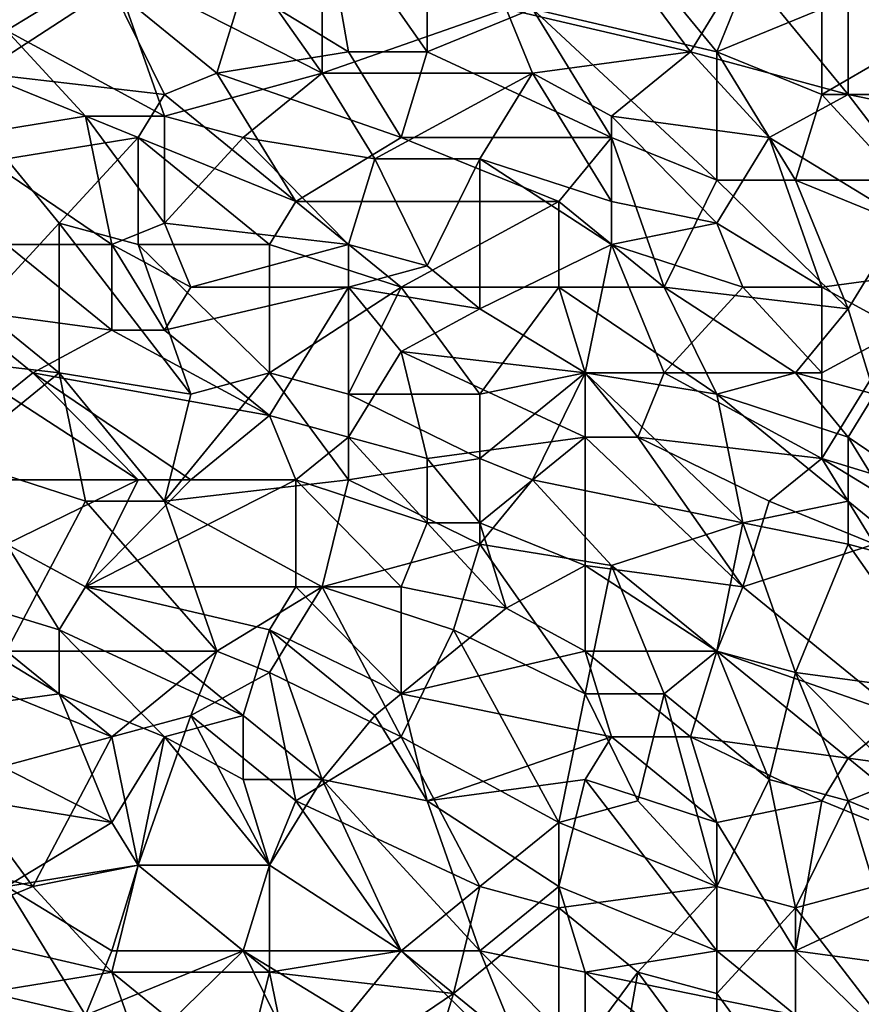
# Model space of a CAD drawing. Extents: x -0.7 to 0.7, y -0.35 to 0.35.
# Tile 128 of 226: x -0.04 to 0.09, y 0.01 to 0.16. Entities that reach past the tile are written whole.
import ezdxf

# ---------------------------------------------------------------- set-up
doc = ezdxf.new("R2010")
doc.units = 0

msp = doc.modelspace()

# ---------------------------------------------------------------- linework, layer by layer
for points in [[(-0.03815, 0.15432, 0.4124), (-0.04579, 0.17607, 0.41242), (-0.02288, 0.16364, 0.41242)], [(-0.00379, 0.16053, 0.43703), (0.01149, 0.15121, 0.43705), (0.00767, 0.17296, 0.43704)], [(0.02294, 0.15121, 0.43704), (0.02294, 0.17296, 0.43702), (0.00767, 0.17296, 0.43704)], [(0.01149, 0.15121, 0.43705), (0.02294, 0.15121, 0.43704), (0.00767, 0.17296, 0.43704)], [(0.02294, 0.15121, 0.43704), (0.03822, 0.15743, 0.43705), (0.02294, 0.17296, 0.43702)], [(-0.04197, 0.1481, 0.43703), (-0.02288, 0.16053, 0.43704), (-0.04197, 0.16985, 0.43702)], [(-0.02288, 0.16364, 0.41242), (-0.00761, 0.16985, 0.41242), (0.00767, 0.1481, 0.41238)], [(0.00767, 0.1481, 0.41238), (-0.00761, 0.16985, 0.41242), (0.00767, 0.16985, 0.41241)], [(0.00767, 0.1481, 0.41238), (0.00767, 0.16985, 0.41241), (0.0344, 0.15743, 0.4124)], [(0.06113, 0.15121, 0.41241), (0.0344, 0.15743, 0.4124), (0.04967, 0.16675, 0.41242)], [(0.06113, 0.15121, 0.41241), (0.04967, 0.16675, 0.41242), (0.06877, 0.16364, 0.41243)], [(-0.03815, 0.15432, 0.4124), (-0.02288, 0.16364, 0.41242), (-0.01524, 0.14189, 0.4124)], [(-0.01524, 0.14189, 0.4124), (-0.02288, 0.16364, 0.41242), (0.00767, 0.1481, 0.41238)], [(0.06113, 0.15121, 0.41241), (0.06877, 0.16364, 0.41243), (0.08404, 0.145, 0.41241)], [(0.08404, 0.145, 0.41241), (0.06877, 0.16364, 0.41243), (0.08404, 0.16364, 0.41246)], [(0.08404, 0.16364, 0.41246), (0.09931, 0.16364, 0.41246), (0.09931, 0.14189, 0.41244)], [(0.09931, 0.14189, 0.41244), (0.08404, 0.145, 0.41241), (0.08404, 0.16364, 0.41246)], [(-0.04197, 0.1481, 0.43703), (-0.01524, 0.145, 0.43703), (-0.02288, 0.16053, 0.43704)], [(-0.00761, 0.1481, 0.43704), (-0.00379, 0.16053, 0.43703), (-0.02288, 0.16053, 0.43704)], [(-0.01524, 0.145, 0.43703), (-0.00761, 0.1481, 0.43704), (-0.02288, 0.16053, 0.43704)], [(-0.00761, 0.1481, 0.43704), (0.01149, 0.15121, 0.43705), (-0.00379, 0.16053, 0.43703)], [(0.03822, 0.15743, 0.43705), (0.06495, 0.15121, 0.43703), (0.05731, 0.16053, 0.43703)], [(0.05731, 0.16053, 0.43703), (0.06495, 0.15121, 0.43703), (0.06877, 0.16053, 0.43703)], [(0.06495, 0.15121, 0.43703), (0.08022, 0.15743, 0.43703), (0.06877, 0.16053, 0.43703)], [(0.08022, 0.145, 0.43705), (0.10313, 0.145, 0.43702), (0.10695, 0.16053, 0.43702)], [(0.08022, 0.145, 0.43705), (0.10695, 0.16053, 0.43702), (0.08022, 0.15743, 0.43703)], [(0.03822, 0.1481, 0.41242), (0.00767, 0.1481, 0.41238), (0.0344, 0.15743, 0.4124)], [(0.04967, 0.13878, 0.43704), (0.03822, 0.15743, 0.43705), (0.02294, 0.15121, 0.43704)], [(0.03822, 0.1481, 0.41242), (0.0344, 0.15743, 0.4124), (0.06113, 0.15121, 0.41241)], [(0.03822, 0.15743, 0.43705), (0.06495, 0.13257, 0.43703), (0.06495, 0.15121, 0.43703)], [(0.04967, 0.13878, 0.43704), (0.06495, 0.13257, 0.43703), (0.03822, 0.15743, 0.43705)], [(0.08022, 0.145, 0.43705), (0.08022, 0.15743, 0.43703), (0.06495, 0.15121, 0.43703)], [(-0.04579, 0.13878, 0.41239), (-0.03815, 0.15432, 0.4124), (-0.0267, 0.14189, 0.41239)], [(-0.0267, 0.14189, 0.41239), (-0.03815, 0.15432, 0.4124), (-0.01524, 0.14189, 0.4124)], [(-0.00761, 0.1481, 0.43704), (0.01912, 0.13878, 0.43705), (0.01149, 0.15121, 0.43705)], [(0.01912, 0.13878, 0.43705), (0.02294, 0.15121, 0.43704), (0.01149, 0.15121, 0.43705)], [(0.01912, 0.13878, 0.43705), (0.04967, 0.13878, 0.43704), (0.02294, 0.15121, 0.43704)], [(0.04967, 0.14189, 0.41241), (0.03822, 0.1481, 0.41242), (0.06113, 0.15121, 0.41241)], [(0.04967, 0.14189, 0.41241), (0.06113, 0.15121, 0.41241), (0.07258, 0.13878, 0.41242)], [(0.07258, 0.13878, 0.41242), (0.06113, 0.15121, 0.41241), (0.08404, 0.145, 0.41241)], [(0.0764, 0.13257, 0.43706), (0.08022, 0.145, 0.43705), (0.06495, 0.15121, 0.43703)], [(0.06495, 0.13257, 0.43703), (0.0764, 0.13257, 0.43706), (0.06495, 0.15121, 0.43703)], [(-0.01906, 0.13878, 0.43703), (-0.01524, 0.145, 0.43703), (-0.04197, 0.1481, 0.43703)], [(-0.03815, 0.13567, 0.43704), (-0.01906, 0.13878, 0.43703), (-0.04197, 0.1481, 0.43703)], [(-0.00379, 0.13878, 0.4124), (-0.01524, 0.14189, 0.4124), (0.00767, 0.1481, 0.41238)], [(0.00385, 0.12946, 0.43706), (-0.00761, 0.1481, 0.43704), (-0.01524, 0.145, 0.43703)], [(0.00385, 0.12946, 0.43706), (0.01912, 0.13878, 0.43705), (-0.00761, 0.1481, 0.43704)], [(0.01531, 0.13567, 0.41241), (-0.00379, 0.13878, 0.4124), (0.00767, 0.1481, 0.41238)], [(0.01531, 0.13567, 0.41241), (0.00767, 0.1481, 0.41238), (0.03822, 0.1481, 0.41242)], [(0.03058, 0.13567, 0.41241), (0.01531, 0.13567, 0.41241), (0.03822, 0.1481, 0.41242)], [(0.04967, 0.12946, 0.41241), (0.03058, 0.13567, 0.41241), (0.03822, 0.1481, 0.41242)], [(0.04967, 0.12946, 0.41241), (0.03822, 0.1481, 0.41242), (0.04967, 0.14189, 0.41241)], [(-0.01906, 0.13878, 0.43703), (0.00385, 0.12946, 0.43706), (-0.01524, 0.145, 0.43703)], [(0.10313, 0.12014, 0.41246), (0.07258, 0.13878, 0.41242), (0.08404, 0.145, 0.41241)], [(0.09168, 0.13257, 0.43703), (0.08022, 0.145, 0.43705), (0.0764, 0.13257, 0.43706)], [(0.09168, 0.13257, 0.43703), (0.10313, 0.145, 0.43702), (0.08022, 0.145, 0.43705)], [(0.10313, 0.12014, 0.41246), (0.08404, 0.145, 0.41241), (0.09931, 0.14189, 0.41244)], [(-0.02288, 0.12325, 0.41238), (-0.04579, 0.13878, 0.41239), (-0.0267, 0.14189, 0.41239)], [(-0.01524, 0.12635, 0.41239), (-0.0267, 0.14189, 0.41239), (-0.01524, 0.14189, 0.4124)], [(-0.02288, 0.12325, 0.41238), (-0.0267, 0.14189, 0.41239), (-0.01524, 0.12635, 0.41239)], [(-0.00379, 0.13878, 0.4124), (-0.01524, 0.12635, 0.41239), (-0.01524, 0.14189, 0.4124)], [(0.06495, 0.12635, 0.41242), (0.04967, 0.14189, 0.41241), (0.07258, 0.13878, 0.41242)], [(0.06495, 0.12635, 0.41242), (0.04967, 0.12946, 0.41241), (0.04967, 0.14189, 0.41241)], [(-0.03815, 0.12325, 0.41239), (-0.04579, 0.13878, 0.41239), (-0.02288, 0.12325, 0.41238)], [(-0.03052, 0.12635, 0.43704), (-0.01906, 0.13878, 0.43703), (-0.03815, 0.13567, 0.43704)], [(-0.01906, 0.12325, 0.43705), (-0.01906, 0.13878, 0.43703), (-0.03052, 0.12635, 0.43704)], [(0.00003, 0.12325, 0.43705), (0.00385, 0.12946, 0.43706), (-0.01906, 0.13878, 0.43703)], [(-0.01906, 0.12325, 0.43705), (0.00003, 0.12325, 0.43705), (-0.01906, 0.13878, 0.43703)], [(0.01149, 0.12325, 0.4124), (-0.01524, 0.12635, 0.41239), (-0.00379, 0.13878, 0.4124)], [(0.01149, 0.12325, 0.4124), (-0.00379, 0.13878, 0.4124), (0.01531, 0.13567, 0.41241)], [(0.00385, 0.12946, 0.43706), (0.04204, 0.12946, 0.43706), (0.01912, 0.13878, 0.43705)], [(0.04204, 0.12946, 0.43706), (0.04967, 0.13878, 0.43704), (0.01912, 0.13878, 0.43705)], [(0.05731, 0.11703, 0.43704), (0.04967, 0.13878, 0.43704), (0.04204, 0.12946, 0.43706)], [(0.05731, 0.11703, 0.43704), (0.06495, 0.13257, 0.43703), (0.04967, 0.13878, 0.43704)], [(0.06495, 0.12635, 0.41242), (0.07258, 0.13878, 0.41242), (0.08022, 0.11703, 0.41243)], [(0.08022, 0.11703, 0.41243), (0.07258, 0.13878, 0.41242), (0.10313, 0.12014, 0.41246)], [(-0.04197, 0.11392, 0.43704), (-0.03052, 0.12635, 0.43704), (-0.03815, 0.13567, 0.43704)], [(0.02294, 0.12014, 0.41239), (0.01149, 0.12325, 0.4124), (0.01531, 0.13567, 0.41241)], [(0.02294, 0.12014, 0.41239), (0.01531, 0.13567, 0.41241), (0.03058, 0.13567, 0.41241)], [(0.03058, 0.11392, 0.41241), (0.02294, 0.12014, 0.41239), (0.03058, 0.13567, 0.41241)], [(0.03058, 0.13567, 0.41241), (0.04967, 0.12946, 0.41241), (0.04967, 0.12325, 0.41241)], [(0.03058, 0.11392, 0.41241), (0.03058, 0.13567, 0.41241), (0.04967, 0.12325, 0.41241)], [(0.05731, 0.11703, 0.43704), (0.08404, 0.11392, 0.43706), (0.06495, 0.13257, 0.43703)], [(0.06495, 0.13257, 0.43703), (0.08404, 0.11392, 0.43706), (0.0764, 0.13257, 0.43706)], [(0.0764, 0.13257, 0.43706), (0.09168, 0.12635, 0.43704), (0.09168, 0.13257, 0.43703)], [(0.08404, 0.11392, 0.43706), (0.09168, 0.12635, 0.43704), (0.0764, 0.13257, 0.43706)], [(0.00003, 0.12325, 0.43705), (0.01912, 0.11703, 0.43706), (0.00385, 0.12946, 0.43706)], [(0.01912, 0.11703, 0.43706), (0.04204, 0.12946, 0.43706), (0.00385, 0.12946, 0.43706)], [(0.01912, 0.11703, 0.43706), (0.04204, 0.11703, 0.43705), (0.04204, 0.12946, 0.43706)], [(0.04204, 0.11703, 0.43705), (0.05731, 0.11703, 0.43704), (0.04204, 0.12946, 0.43706)], [(0.04967, 0.12325, 0.41241), (0.04967, 0.12946, 0.41241), (0.06495, 0.12635, 0.41242)], [(-0.03052, 0.1046, 0.43708), (-0.03052, 0.12635, 0.43704), (-0.04197, 0.11392, 0.43704)], [(-0.01142, 0.10149, 0.43708), (-0.01906, 0.12325, 0.43705), (-0.03052, 0.12635, 0.43704)], [(-0.03052, 0.1046, 0.43708), (-0.01142, 0.10149, 0.43708), (-0.03052, 0.12635, 0.43704)], [(-0.01142, 0.11703, 0.41239), (-0.02288, 0.12325, 0.41238), (-0.01524, 0.12635, 0.41239)], [(-0.01142, 0.11703, 0.41239), (-0.01524, 0.12635, 0.41239), (0.01149, 0.12325, 0.4124)], [(0.06877, 0.11703, 0.41243), (0.04967, 0.12325, 0.41241), (0.06495, 0.12635, 0.41242)], [(0.06877, 0.11703, 0.41243), (0.06495, 0.12635, 0.41242), (0.08022, 0.11703, 0.41243)], [(0.08786, 0.10149, 0.43707), (0.09168, 0.12635, 0.43704), (0.08404, 0.11392, 0.43706)], [(-0.04579, 0.11392, 0.41239), (-0.03815, 0.12325, 0.41239), (-0.02288, 0.11082, 0.41238)], [(-0.02288, 0.11082, 0.41238), (-0.03815, 0.12325, 0.41239), (-0.02288, 0.12325, 0.41238)], [(-0.01524, 0.11082, 0.4124), (-0.02288, 0.12325, 0.41238), (-0.01142, 0.11703, 0.41239)], [(-0.02288, 0.11082, 0.41238), (-0.02288, 0.12325, 0.41238), (-0.01524, 0.11082, 0.4124)], [(0.00003, 0.1046, 0.43707), (0.00003, 0.12325, 0.43705), (-0.01906, 0.12325, 0.43705)], [(-0.01142, 0.10149, 0.43708), (0.00003, 0.1046, 0.43707), (-0.01906, 0.12325, 0.43705)], [(-0.01142, 0.11703, 0.41239), (0.01149, 0.12325, 0.4124), (0.01149, 0.11703, 0.4124)], [(0.00003, 0.1046, 0.43707), (0.01912, 0.11703, 0.43706), (0.00003, 0.12325, 0.43705)], [(0.01149, 0.11703, 0.4124), (0.01149, 0.12325, 0.4124), (0.02294, 0.12014, 0.41239)], [(0.04585, 0.1046, 0.4124), (0.03058, 0.11392, 0.41241), (0.04967, 0.12325, 0.41241)], [(0.05731, 0.1046, 0.41241), (0.04585, 0.1046, 0.4124), (0.04967, 0.12325, 0.41241)], [(0.05731, 0.1046, 0.41241), (0.04967, 0.12325, 0.41241), (0.06877, 0.11703, 0.41243)], [(0.03058, 0.11392, 0.41241), (0.01149, 0.11703, 0.4124), (0.02294, 0.12014, 0.41239)], [(0.09168, 0.11082, 0.41244), (0.08022, 0.11703, 0.41243), (0.10313, 0.12014, 0.41246)], [(-0.01524, 0.11082, 0.4124), (-0.01142, 0.11703, 0.41239), (0.01149, 0.11703, 0.4124)], [(0.00003, 0.09839, 0.41238), (-0.01524, 0.11082, 0.4124), (0.01149, 0.11703, 0.4124)], [(0.00003, 0.1046, 0.43707), (0.01149, 0.10149, 0.43707), (0.01912, 0.11703, 0.43706)], [(0.00003, 0.09839, 0.41238), (0.01149, 0.11703, 0.4124), (0.01149, 0.09528, 0.41239)], [(0.01912, 0.10771, 0.41239), (0.01149, 0.11703, 0.4124), (0.03058, 0.11392, 0.41241)], [(0.01149, 0.10149, 0.43707), (0.03058, 0.10149, 0.43706), (0.01912, 0.11703, 0.43706)], [(0.01149, 0.09528, 0.41239), (0.01149, 0.11703, 0.4124), (0.01912, 0.10771, 0.41239)], [(0.03058, 0.10149, 0.43706), (0.04204, 0.11703, 0.43705), (0.01912, 0.11703, 0.43706)], [(0.03058, 0.10149, 0.43706), (0.04585, 0.1046, 0.43707), (0.04204, 0.11703, 0.43705)], [(0.06495, 0.10149, 0.43708), (0.05731, 0.11703, 0.43704), (0.04204, 0.11703, 0.43705)], [(0.04585, 0.1046, 0.43707), (0.06495, 0.10149, 0.43708), (0.04204, 0.11703, 0.43705)], [(0.08404, 0.11392, 0.43706), (0.05731, 0.11703, 0.43704), (0.0764, 0.1046, 0.43708)], [(0.06495, 0.10149, 0.43708), (0.0764, 0.1046, 0.43708), (0.05731, 0.11703, 0.43704)], [(0.05731, 0.1046, 0.41241), (0.06877, 0.11703, 0.41243), (0.08022, 0.1046, 0.41242)], [(0.08022, 0.1046, 0.41242), (0.06877, 0.11703, 0.41243), (0.08022, 0.11703, 0.41243)], [(0.08022, 0.1046, 0.41242), (0.08022, 0.11703, 0.41243), (0.09168, 0.11082, 0.41244)], [(-0.05725, 0.10771, 0.43707), (-0.03052, 0.1046, 0.43708), (-0.04197, 0.11392, 0.43704)], [(-0.03434, 0.1046, 0.41237), (-0.04579, 0.11392, 0.41239), (-0.02288, 0.11082, 0.41238)], [(-0.03815, 0.10149, 0.41238), (-0.04579, 0.11392, 0.41239), (-0.03434, 0.1046, 0.41237)], [(0.01912, 0.10771, 0.41239), (0.03058, 0.11392, 0.41241), (0.04585, 0.1046, 0.4124)], [(0.0764, 0.1046, 0.43708), (0.08786, 0.10149, 0.43707), (0.08404, 0.11392, 0.43706)], [(-0.03434, 0.1046, 0.41237), (-0.02288, 0.11082, 0.41238), (0.00003, 0.09839, 0.41238)], [(-0.02288, 0.11082, 0.41238), (-0.01524, 0.11082, 0.4124), (0.00003, 0.09839, 0.41238)], [(0.08022, 0.1046, 0.41242), (0.09168, 0.11082, 0.41244), (0.08022, 0.09217, 0.41241)], [(0.08022, 0.09217, 0.41241), (0.09168, 0.11082, 0.41244), (0.11077, 0.08285, 0.41244)], [(-0.04579, 0.09217, 0.43706), (-0.03052, 0.1046, 0.43708), (-0.05725, 0.10771, 0.43707)], [(0.02294, 0.09217, 0.4124), (0.01149, 0.09528, 0.41239), (0.01912, 0.10771, 0.41239)], [(0.04585, 0.09528, 0.41241), (0.01912, 0.10771, 0.41239), (0.04585, 0.1046, 0.4124)], [(0.02294, 0.09217, 0.4124), (0.01912, 0.10771, 0.41239), (0.04585, 0.09528, 0.41241)], [(-0.0267, 0.08596, 0.43707), (-0.03052, 0.1046, 0.43708), (-0.04579, 0.09217, 0.43706)], [(-0.03815, 0.10149, 0.41238), (-0.03434, 0.1046, 0.41237), (-0.01906, 0.08906, 0.41239)], [(-0.01142, 0.08906, 0.41238), (-0.03434, 0.1046, 0.41237), (0.00003, 0.09839, 0.41238)], [(-0.01906, 0.08906, 0.41239), (-0.03434, 0.1046, 0.41237), (-0.01142, 0.08906, 0.41238)], [(-0.03052, 0.1046, 0.43708), (-0.01524, 0.08596, 0.43708), (-0.01142, 0.10149, 0.43708)], [(-0.01524, 0.08596, 0.43708), (-0.03052, 0.1046, 0.43708), (-0.0267, 0.08596, 0.43707)], [(-0.01524, 0.08596, 0.43708), (0.00003, 0.1046, 0.43707), (-0.01142, 0.10149, 0.43708)], [(0.01149, 0.08906, 0.43709), (0.00003, 0.1046, 0.43707), (-0.01524, 0.08596, 0.43708)], [(0.01149, 0.08906, 0.43709), (0.01149, 0.10149, 0.43707), (0.00003, 0.1046, 0.43707)], [(0.03058, 0.09217, 0.43706), (0.04585, 0.1046, 0.43707), (0.03058, 0.10149, 0.43706)], [(0.03822, 0.08906, 0.43709), (0.04585, 0.1046, 0.43707), (0.03058, 0.09217, 0.43706)], [(0.03822, 0.08906, 0.43709), (0.06877, 0.08285, 0.43707), (0.04585, 0.1046, 0.43707)], [(0.05349, 0.09528, 0.41241), (0.04585, 0.1046, 0.4124), (0.05731, 0.1046, 0.41241)], [(0.04585, 0.09528, 0.41241), (0.04585, 0.1046, 0.4124), (0.05349, 0.09528, 0.41241)], [(0.06877, 0.08285, 0.43707), (0.06495, 0.10149, 0.43708), (0.04585, 0.1046, 0.43707)], [(0.05349, 0.09528, 0.41241), (0.05731, 0.1046, 0.41241), (0.08022, 0.09217, 0.41241)], [(0.08022, 0.09217, 0.41241), (0.05731, 0.1046, 0.41241), (0.08022, 0.1046, 0.41242)], [(0.08404, 0.09528, 0.43708), (0.0764, 0.1046, 0.43708), (0.06495, 0.10149, 0.43708)], [(0.08404, 0.09528, 0.43708), (0.08786, 0.10149, 0.43707), (0.0764, 0.1046, 0.43708)], [(-0.04579, 0.08906, 0.41238), (-0.03815, 0.10149, 0.41238), (-0.01906, 0.08906, 0.41239)], [(0.01149, 0.10149, 0.43707), (0.03058, 0.09217, 0.43706), (0.03058, 0.10149, 0.43706)], [(0.01149, 0.08906, 0.43709), (0.03058, 0.09217, 0.43706), (0.01149, 0.10149, 0.43707)], [(0.08404, 0.08596, 0.43707), (0.08404, 0.09528, 0.43708), (0.06495, 0.10149, 0.43708)], [(0.06877, 0.08285, 0.43707), (0.08404, 0.08596, 0.43707), (0.06495, 0.10149, 0.43708)], [(0.08404, 0.09528, 0.43708), (0.10695, 0.07974, 0.43706), (0.08786, 0.10149, 0.43707)], [(-0.01142, 0.08906, 0.41238), (0.00003, 0.09839, 0.41238), (0.00385, 0.08906, 0.41238)], [(0.00385, 0.08906, 0.41238), (0.00003, 0.09839, 0.41238), (0.01149, 0.09528, 0.41239)], [(0.00385, 0.08906, 0.41238), (0.01149, 0.09528, 0.41239), (0.02294, 0.08285, 0.4124)], [(0.02294, 0.08285, 0.4124), (0.01149, 0.09528, 0.41239), (0.02294, 0.09217, 0.4124)], [(0.03058, 0.08285, 0.4124), (0.02294, 0.09217, 0.4124), (0.04585, 0.09528, 0.41241)], [(0.04585, 0.07664, 0.41239), (0.03058, 0.08285, 0.4124), (0.04585, 0.09528, 0.41241)], [(0.06877, 0.07353, 0.4124), (0.04585, 0.09528, 0.41241), (0.05349, 0.09528, 0.41241)], [(0.04585, 0.07664, 0.41239), (0.04585, 0.09528, 0.41241), (0.06877, 0.07353, 0.4124)], [(0.07258, 0.08596, 0.41242), (0.05349, 0.09528, 0.41241), (0.08022, 0.09217, 0.41241)], [(0.06877, 0.07353, 0.4124), (0.05349, 0.09528, 0.41241), (0.07258, 0.08596, 0.41242)], [(0.0955, 0.07664, 0.43706), (0.08404, 0.09528, 0.43708), (0.08404, 0.08596, 0.43707)], [(0.10695, 0.07974, 0.43706), (0.08404, 0.09528, 0.43708), (0.0955, 0.07664, 0.43706)], [(-0.03815, 0.06421, 0.43707), (-0.0267, 0.08596, 0.43707), (-0.04579, 0.09217, 0.43706)], [(0.01149, 0.08906, 0.43709), (0.03058, 0.07974, 0.43706), (0.03058, 0.09217, 0.43706)], [(0.03058, 0.08285, 0.4124), (0.02294, 0.08285, 0.4124), (0.02294, 0.09217, 0.4124)], [(0.03058, 0.07974, 0.43706), (0.03822, 0.08906, 0.43709), (0.03058, 0.09217, 0.43706)], [(0.07258, 0.08596, 0.41242), (0.08022, 0.09217, 0.41241), (0.08786, 0.07974, 0.41242)], [(0.0955, 0.08285, 0.41242), (0.08022, 0.09217, 0.41241), (0.11077, 0.08285, 0.41244)], [(0.08786, 0.07974, 0.41242), (0.08022, 0.09217, 0.41241), (0.0955, 0.08285, 0.41242)], [(-0.03815, 0.07974, 0.41236), (-0.04579, 0.08906, 0.41238), (-0.01906, 0.08906, 0.41239)], [(-0.03815, 0.07974, 0.41236), (-0.01906, 0.08906, 0.41239), (-0.0267, 0.07353, 0.41238)], [(-0.0267, 0.07353, 0.41238), (-0.01906, 0.08906, 0.41239), (-0.01142, 0.08906, 0.41238)], [(-0.0267, 0.07353, 0.41238), (0.00385, 0.08906, 0.41238), (0.00385, 0.07353, 0.41238)], [(-0.0267, 0.07353, 0.41238), (-0.01142, 0.08906, 0.41238), (0.00385, 0.08906, 0.41238)], [(-0.01524, 0.08596, 0.43708), (0.00767, 0.07353, 0.43708), (0.01149, 0.08906, 0.43709)], [(0.01912, 0.07353, 0.41239), (0.00385, 0.08906, 0.41238), (0.02294, 0.08285, 0.4124)], [(0.00385, 0.07353, 0.41238), (0.00385, 0.08906, 0.41238), (0.01912, 0.07353, 0.41239)], [(0.00767, 0.07353, 0.43708), (0.03058, 0.07974, 0.43706), (0.01149, 0.08906, 0.43709)], [(0.03058, 0.07974, 0.43706), (0.04967, 0.07664, 0.43708), (0.03822, 0.08906, 0.43709)], [(0.04967, 0.07664, 0.43708), (0.06877, 0.08285, 0.43707), (0.03822, 0.08906, 0.43709)], [(-0.03815, 0.06421, 0.43707), (-0.00761, 0.06421, 0.43707), (-0.0267, 0.08596, 0.43707)], [(-0.00761, 0.06421, 0.43707), (-0.01524, 0.08596, 0.43708), (-0.0267, 0.08596, 0.43707)], [(-0.00761, 0.06421, 0.43707), (0.00767, 0.07353, 0.43708), (-0.01524, 0.08596, 0.43708)], [(0.08404, 0.07974, 0.43708), (0.08404, 0.08596, 0.43707), (0.06877, 0.08285, 0.43707)], [(0.06877, 0.07353, 0.4124), (0.07258, 0.08596, 0.41242), (0.08786, 0.07974, 0.41242)], [(0.08404, 0.07974, 0.43708), (0.0955, 0.07664, 0.43706), (0.08404, 0.08596, 0.43707)], [(0.01912, 0.07353, 0.41239), (0.02294, 0.08285, 0.4124), (0.0344, 0.07042, 0.4124)], [(0.02294, 0.08285, 0.4124), (0.03058, 0.08285, 0.4124), (0.0344, 0.07042, 0.4124)], [(0.0344, 0.07042, 0.4124), (0.03058, 0.08285, 0.4124), (0.04585, 0.07664, 0.41239)], [(0.04967, 0.07664, 0.43708), (0.06495, 0.06421, 0.43707), (0.06877, 0.08285, 0.43707)], [(0.06495, 0.06421, 0.43707), (0.0764, 0.0611, 0.43707), (0.06877, 0.08285, 0.43707)], [(0.0764, 0.0611, 0.43707), (0.08404, 0.07974, 0.43708), (0.06877, 0.08285, 0.43707)], [(-0.06107, 0.07664, 0.41237), (-0.03815, 0.07974, 0.41236), (-0.03052, 0.06731, 0.41238)], [(-0.03052, 0.06731, 0.41238), (-0.03815, 0.07974, 0.41236), (-0.0267, 0.07353, 0.41238)], [(0.02676, 0.06731, 0.43706), (0.03058, 0.07974, 0.43706), (0.00767, 0.07353, 0.43708)], [(0.02676, 0.06731, 0.43706), (0.04585, 0.05799, 0.43706), (0.03058, 0.07974, 0.43706)], [(0.03058, 0.07974, 0.43706), (0.04585, 0.05799, 0.43706), (0.04967, 0.07664, 0.43708)], [(0.09168, 0.05488, 0.41242), (0.06877, 0.07353, 0.4124), (0.08786, 0.07974, 0.41242)], [(0.0764, 0.0611, 0.43707), (0.09931, 0.05799, 0.43708), (0.08404, 0.07974, 0.43708)], [(0.08404, 0.07974, 0.43708), (0.09931, 0.05799, 0.43708), (0.0955, 0.07664, 0.43706)], [(-0.03052, 0.05799, 0.41238), (-0.06107, 0.07664, 0.41237), (-0.03052, 0.06731, 0.41238)], [(-0.05343, 0.05488, 0.41237), (-0.06107, 0.07664, 0.41237), (-0.03052, 0.05799, 0.41238)], [(0.04585, 0.06421, 0.41242), (0.0344, 0.07042, 0.4124), (0.04585, 0.07664, 0.41239)], [(0.06495, 0.06421, 0.41243), (0.04585, 0.07664, 0.41239), (0.06877, 0.07353, 0.4124)], [(0.04585, 0.06421, 0.41242), (0.04585, 0.07664, 0.41239), (0.06495, 0.06421, 0.41243)], [(0.05731, 0.05799, 0.43708), (0.04967, 0.07664, 0.43708), (0.04585, 0.05799, 0.43706)], [(0.05731, 0.05799, 0.43708), (0.06495, 0.06421, 0.43707), (0.04967, 0.07664, 0.43708)], [(-0.03052, 0.06731, 0.41238), (-0.0267, 0.07353, 0.41238), (-0.00379, 0.05488, 0.41239)], [(0.00003, 0.06731, 0.41238), (-0.0267, 0.07353, 0.41238), (0.00385, 0.07353, 0.41238)], [(0.00003, 0.06731, 0.41238), (-0.00379, 0.05488, 0.41239), (-0.0267, 0.07353, 0.41238)], [(0.00003, 0.0611, 0.43707), (0.00767, 0.07353, 0.43708), (-0.00761, 0.06421, 0.43707)], [(0.01912, 0.05799, 0.4124), (0.00003, 0.06731, 0.41238), (0.00385, 0.07353, 0.41238)], [(0.01912, 0.05178, 0.43707), (0.00767, 0.07353, 0.43708), (0.00003, 0.0611, 0.43707)], [(0.01912, 0.05799, 0.4124), (0.00385, 0.07353, 0.41238), (0.01912, 0.07353, 0.41239)], [(0.01912, 0.05178, 0.43707), (0.02676, 0.06731, 0.43706), (0.00767, 0.07353, 0.43708)], [(0.01912, 0.05799, 0.4124), (0.01912, 0.07353, 0.41239), (0.0344, 0.07042, 0.4124)], [(0.06495, 0.06421, 0.41243), (0.06877, 0.07353, 0.4124), (0.09168, 0.05488, 0.41242)], [(0.01912, 0.05799, 0.4124), (0.0344, 0.07042, 0.4124), (0.04585, 0.06421, 0.41242)], [(-0.01524, 0.05178, 0.41237), (-0.03052, 0.06731, 0.41238), (-0.00379, 0.05488, 0.41239)], [(-0.01524, 0.05178, 0.41237), (-0.03052, 0.05799, 0.41238), (-0.03052, 0.06731, 0.41238)], [(-0.00379, 0.05488, 0.41239), (0.00003, 0.06731, 0.41238), (0.00767, 0.04556, 0.41238)], [(0.01531, 0.05488, 0.41239), (0.00003, 0.06731, 0.41238), (0.01912, 0.05799, 0.4124)], [(0.00767, 0.04556, 0.41238), (0.00003, 0.06731, 0.41238), (0.01531, 0.05488, 0.41239)], [(0.04204, 0.03935, 0.43707), (0.02676, 0.06731, 0.43706), (0.01912, 0.05178, 0.43707)], [(0.04204, 0.03935, 0.43707), (0.04585, 0.05799, 0.43706), (0.02676, 0.06731, 0.43706)], [(-0.02288, 0.05178, 0.43708), (-0.03815, 0.06421, 0.43707), (-0.04579, 0.0611, 0.43707)], [(-0.02288, 0.05178, 0.43708), (-0.00761, 0.06421, 0.43707), (-0.03815, 0.06421, 0.43707)], [(-0.02288, 0.05178, 0.43708), (-0.01142, 0.05488, 0.43707), (-0.00761, 0.06421, 0.43707)], [(-0.01142, 0.05488, 0.43707), (0.00003, 0.0611, 0.43707), (-0.00761, 0.06421, 0.43707)], [(0.04967, 0.05178, 0.41239), (0.01912, 0.05799, 0.4124), (0.04585, 0.06421, 0.41242)], [(0.06113, 0.05178, 0.41239), (0.04585, 0.06421, 0.41242), (0.06495, 0.06421, 0.41243)], [(0.04967, 0.05178, 0.41239), (0.04585, 0.06421, 0.41242), (0.06113, 0.05178, 0.41239)], [(0.05731, 0.05799, 0.43708), (0.07258, 0.04556, 0.43708), (0.06495, 0.06421, 0.43707)], [(0.06113, 0.05178, 0.41239), (0.06495, 0.06421, 0.41243), (0.08404, 0.04867, 0.4124)], [(0.08404, 0.04867, 0.4124), (0.06495, 0.06421, 0.41243), (0.09168, 0.05488, 0.41242)], [(0.07258, 0.04556, 0.43708), (0.0764, 0.0611, 0.43707), (0.06495, 0.06421, 0.43707)], [(-0.04579, 0.04556, 0.43706), (-0.02288, 0.05178, 0.43708), (-0.04579, 0.0611, 0.43707)], [(-0.01142, 0.05488, 0.43707), (0.00385, 0.04246, 0.43709), (0.00003, 0.0611, 0.43707)], [(0.00385, 0.04246, 0.43709), (0.01912, 0.05178, 0.43707), (0.00003, 0.0611, 0.43707)], [(0.07258, 0.04556, 0.43708), (0.08404, 0.04246, 0.4371), (0.0764, 0.0611, 0.43707)], [(0.09168, 0.04556, 0.43707), (0.09931, 0.05799, 0.43708), (0.0764, 0.0611, 0.43707)], [(0.08404, 0.04246, 0.4371), (0.09168, 0.04556, 0.43707), (0.0764, 0.0611, 0.43707)], [(-0.05343, 0.05488, 0.41237), (-0.03052, 0.05799, 0.41238), (-0.02288, 0.03935, 0.41236)], [(-0.02288, 0.03935, 0.41236), (-0.03052, 0.05799, 0.41238), (-0.01524, 0.05178, 0.41237)], [(0.02294, 0.04246, 0.41238), (0.01531, 0.05488, 0.41239), (0.01912, 0.05799, 0.4124)], [(0.02294, 0.04246, 0.41238), (0.01912, 0.05799, 0.4124), (0.04967, 0.05178, 0.41239)], [(0.04204, 0.03935, 0.43707), (0.05349, 0.04246, 0.43706), (0.04585, 0.05799, 0.43706)], [(0.05349, 0.04246, 0.43706), (0.05731, 0.05799, 0.43708), (0.04585, 0.05799, 0.43706)], [(0.06495, 0.03003, 0.43706), (0.05731, 0.05799, 0.43708), (0.05349, 0.04246, 0.43706)], [(0.06495, 0.03003, 0.43706), (0.07258, 0.04556, 0.43708), (0.05731, 0.05799, 0.43708)], [(-0.04197, 0.04246, 0.41235), (-0.05343, 0.05488, 0.41237), (-0.02288, 0.03935, 0.41236)], [(-0.01906, 0.03313, 0.43707), (-0.01142, 0.05488, 0.43707), (-0.02288, 0.05178, 0.43708)], [(-0.01906, 0.03313, 0.43707), (0.00003, 0.03313, 0.43708), (-0.01142, 0.05488, 0.43707)], [(-0.01524, 0.05178, 0.41237), (-0.00379, 0.05488, 0.41239), (-0.00379, 0.04556, 0.41235)], [(0.00003, 0.03313, 0.43708), (0.00385, 0.04246, 0.43709), (-0.01142, 0.05488, 0.43707)], [(-0.00379, 0.04556, 0.41235), (-0.00379, 0.05488, 0.41239), (0.00767, 0.04556, 0.41238)], [(0.02294, 0.04246, 0.41238), (0.00767, 0.04556, 0.41238), (0.01531, 0.05488, 0.41239)], [(0.08404, 0.04867, 0.4124), (0.09168, 0.05488, 0.41242), (0.10695, 0.04556, 0.41241)], [(-0.03434, 0.03003, 0.43707), (-0.02288, 0.05178, 0.43708), (-0.04579, 0.04556, 0.43706)], [(-0.01906, 0.03313, 0.43707), (-0.02288, 0.05178, 0.43708), (-0.03434, 0.03003, 0.43707)], [(-0.01906, 0.03313, 0.41236), (-0.02288, 0.03935, 0.41236), (-0.01524, 0.05178, 0.41237)], [(-0.01906, 0.03313, 0.41236), (-0.01524, 0.05178, 0.41237), (0.00003, 0.03313, 0.41236)], [(0.00003, 0.03313, 0.41236), (-0.01524, 0.05178, 0.41237), (-0.00379, 0.04556, 0.41235)], [(0.00385, 0.04246, 0.43709), (0.03058, 0.03003, 0.43708), (0.01912, 0.05178, 0.43707)], [(0.03058, 0.03003, 0.43708), (0.04204, 0.03935, 0.43707), (0.01912, 0.05178, 0.43707)], [(0.02294, 0.04246, 0.41238), (0.04967, 0.05178, 0.41239), (0.04585, 0.04556, 0.4124)], [(0.04585, 0.04556, 0.4124), (0.04967, 0.05178, 0.41239), (0.06495, 0.03935, 0.41241)], [(0.06495, 0.03935, 0.41241), (0.04967, 0.05178, 0.41239), (0.06113, 0.05178, 0.41239)], [(0.08022, 0.04246, 0.41239), (0.06113, 0.05178, 0.41239), (0.08404, 0.04867, 0.4124)], [(0.06495, 0.03935, 0.41241), (0.06113, 0.05178, 0.41239), (0.08022, 0.04246, 0.41239)], [(0.08022, 0.04246, 0.41239), (0.08404, 0.04867, 0.4124), (0.10313, 0.03313, 0.41241)], [(0.10313, 0.03313, 0.41241), (0.08404, 0.04867, 0.4124), (0.10695, 0.04556, 0.41241)], [(-0.04579, 0.03313, 0.43708), (-0.03434, 0.03003, 0.43707), (-0.04579, 0.04556, 0.43706)], [(0.00003, 0.03313, 0.41236), (-0.00379, 0.04556, 0.41235), (0.00767, 0.04556, 0.41238)], [(0.00003, 0.03313, 0.41236), (0.00767, 0.04556, 0.41238), (0.01912, 0.0207, 0.41238)], [(0.00767, 0.04556, 0.41238), (0.02294, 0.04246, 0.41238), (0.03058, 0.0207, 0.41238)], [(0.03058, 0.0207, 0.41238), (0.01912, 0.0207, 0.41238), (0.00767, 0.04556, 0.41238)], [(0.04204, 0.03003, 0.41237), (0.02294, 0.04246, 0.41238), (0.04585, 0.04556, 0.4124)], [(0.06495, 0.0207, 0.41241), (0.04204, 0.03003, 0.41237), (0.04585, 0.04556, 0.4124)], [(0.06495, 0.0207, 0.41241), (0.04585, 0.04556, 0.4124), (0.06495, 0.03935, 0.41241)], [(0.0764, 0.02692, 0.43709), (0.07258, 0.04556, 0.43708), (0.06495, 0.03003, 0.43706)], [(0.0764, 0.02692, 0.43709), (0.08404, 0.04246, 0.4371), (0.07258, 0.04556, 0.43708)], [(0.08404, 0.04246, 0.4371), (0.09931, 0.03624, 0.43706), (0.09168, 0.04556, 0.43707)], [(-0.03815, 0.03003, 0.41235), (-0.04197, 0.04246, 0.41235), (-0.02288, 0.03935, 0.41236)], [(0.01912, 0.0207, 0.43707), (0.00385, 0.04246, 0.43709), (0.00003, 0.03313, 0.43708)], [(0.01912, 0.0207, 0.43707), (0.03058, 0.03003, 0.43708), (0.00385, 0.04246, 0.43709)], [(0.03058, 0.0207, 0.41238), (0.02294, 0.04246, 0.41238), (0.04204, 0.03003, 0.41237)], [(0.04204, 0.03935, 0.43707), (0.06495, 0.03003, 0.43706), (0.05349, 0.04246, 0.43706)], [(0.0764, 0.0207, 0.41239), (0.06495, 0.03935, 0.41241), (0.08022, 0.04246, 0.41239)], [(0.0764, 0.0207, 0.41239), (0.08022, 0.04246, 0.41239), (0.10313, 0.03313, 0.41241)], [(0.0764, 0.02692, 0.43709), (0.08786, 0.03003, 0.43709), (0.08404, 0.04246, 0.4371)], [(0.08786, 0.03003, 0.43709), (0.09931, 0.03624, 0.43706), (0.08404, 0.04246, 0.4371)], [(-0.03815, 0.03003, 0.41235), (-0.02288, 0.03935, 0.41236), (-0.01906, 0.03313, 0.41236)], [(0.04204, 0.02692, 0.43708), (0.04204, 0.03935, 0.43707), (0.03058, 0.03003, 0.43708)], [(0.04204, 0.02692, 0.43708), (0.06495, 0.03003, 0.43706), (0.04204, 0.03935, 0.43707)], [(0.0764, 0.0207, 0.41239), (0.06495, 0.0207, 0.41241), (0.06495, 0.03935, 0.41241)], [(-0.04961, 0.02381, 0.43707), (-0.03434, 0.03003, 0.43707), (-0.04579, 0.03313, 0.43708)], [(-0.02288, 0.0207, 0.41237), (-0.03815, 0.03003, 0.41235), (-0.01906, 0.03313, 0.41236)], [(-0.02288, 0.0176, 0.43709), (-0.01906, 0.03313, 0.43707), (-0.03434, 0.03003, 0.43707)], [(-0.02288, 0.0176, 0.43709), (0.00003, 0.0176, 0.4371), (-0.01906, 0.03313, 0.43707)], [(-0.02288, 0.0207, 0.41237), (-0.01906, 0.03313, 0.41236), (-0.00379, 0.0207, 0.41237)], [(0.00003, 0.0176, 0.4371), (0.00003, 0.03313, 0.43708), (-0.01906, 0.03313, 0.43707)], [(-0.00379, 0.0207, 0.41237), (-0.01906, 0.03313, 0.41236), (0.00003, 0.03313, 0.41236)], [(-0.00379, 0.0207, 0.41237), (0.00003, 0.03313, 0.41236), (0.01912, 0.0207, 0.41238)], [(0.00003, 0.0176, 0.4371), (0.01912, 0.0207, 0.43707), (0.00003, 0.03313, 0.43708)], [(0.09931, 0.0176, 0.41242), (0.0764, 0.0207, 0.41239), (0.10313, 0.03313, 0.41241)], [(-0.0267, 0.01138, 0.41235), (-0.05343, 0.0176, 0.41234), (-0.03815, 0.03003, 0.41235)], [(-0.04961, 0.02381, 0.43707), (-0.02288, 0.0176, 0.43709), (-0.03434, 0.03003, 0.43707)], [(-0.0267, 0.01138, 0.41235), (-0.03815, 0.03003, 0.41235), (-0.02288, 0.0207, 0.41237)], [(0.02676, 0.01449, 0.43708), (0.03058, 0.03003, 0.43708), (0.01912, 0.0207, 0.43707)], [(0.02676, 0.01449, 0.43708), (0.04204, 0.02692, 0.43708), (0.03058, 0.03003, 0.43708)], [(0.03058, 0.0207, 0.41238), (0.04204, 0.03003, 0.41237), (0.04585, 0.0176, 0.41239)], [(0.05349, 0.0176, 0.43708), (0.06495, 0.03003, 0.43706), (0.04204, 0.02692, 0.43708)], [(0.04585, 0.0176, 0.41239), (0.04204, 0.03003, 0.41237), (0.06495, 0.0207, 0.41241)], [(0.05349, 0.0176, 0.43708), (0.06495, 0.01449, 0.43708), (0.06495, 0.03003, 0.43706)], [(0.06495, 0.01449, 0.43708), (0.0764, 0.02692, 0.43709), (0.06495, 0.03003, 0.43706)], [(0.0955, 0.00206, 0.43709), (0.08786, 0.03003, 0.43709), (0.0764, 0.02692, 0.43709)], [(0.04204, 0.00206, 0.43709), (0.04204, 0.02692, 0.43708), (0.02676, 0.01449, 0.43708)], [(0.04204, 0.00206, 0.43709), (0.05349, 0.0176, 0.43708), (0.04204, 0.02692, 0.43708)], [(0.0764, -0.00105, 0.43709), (0.0764, 0.02692, 0.43709), (0.06495, 0.01449, 0.43708)], [(0.0764, -0.00105, 0.43709), (0.0955, 0.00206, 0.43709), (0.0764, 0.02692, 0.43709)], [(-0.04197, 0.01449, 0.43708), (-0.02288, 0.0176, 0.43709), (-0.04961, 0.02381, 0.43707)], [(-0.0267, 0.01138, 0.41235), (-0.02288, 0.0207, 0.41237), (-0.00379, 0.0207, 0.41237)], [(-0.02288, 0.00206, 0.41236), (-0.0267, 0.01138, 0.41235), (-0.00379, 0.0207, 0.41237)], [(-0.02288, 0.00206, 0.41236), (-0.00379, 0.0207, 0.41237), (0.00385, 0.00517, 0.41238)], [(0.01149, 0.01138, 0.41238), (-0.00379, 0.0207, 0.41237), (0.01912, 0.0207, 0.41238)], [(0.00385, 0.00517, 0.41238), (-0.00379, 0.0207, 0.41237), (0.01149, 0.01138, 0.41238)], [(0.02676, 0.01449, 0.43708), (0.01912, 0.0207, 0.43707), (0.00003, 0.0176, 0.4371)], [(0.03822, 0.00206, 0.41239), (0.01149, 0.01138, 0.41238), (0.01912, 0.0207, 0.41238)], [(0.01912, 0.0207, 0.41238), (0.03058, 0.0207, 0.41238), (0.03822, 0.00206, 0.41239)], [(0.04585, 0.00517, 0.4124), (0.03058, 0.0207, 0.41238), (0.04585, 0.0176, 0.41239)], [(0.03822, 0.00206, 0.41239), (0.03058, 0.0207, 0.41238), (0.04585, 0.00517, 0.4124)], [(0.04585, 0.0176, 0.41239), (0.06495, 0.0207, 0.41241), (0.0764, 0.01138, 0.4124)], [(0.0764, 0.01138, 0.4124), (0.06495, 0.0207, 0.41241), (0.0764, 0.0207, 0.41239)], [(0.0955, 0.00206, 0.41241), (0.0764, 0.0207, 0.41239), (0.09931, 0.0176, 0.41242)], [(0.0764, 0.01138, 0.4124), (0.0764, 0.0207, 0.41239), (0.0955, 0.00206, 0.41241)], [(-0.06107, 0.00827, 0.41237), (-0.05343, 0.0176, 0.41234), (-0.0267, 0.01138, 0.41235)], [(-0.04197, 0.01449, 0.43708), (-0.01524, -0.00415, 0.43708), (-0.02288, 0.0176, 0.43709)], [(-0.02288, 0.0176, 0.43709), (-0.00379, 0.00206, 0.43709), (0.00003, 0.0176, 0.4371)], [(-0.01524, -0.00415, 0.43708), (-0.00379, 0.00206, 0.43709), (-0.02288, 0.0176, 0.43709)], [(0.00385, -0.00105, 0.4371), (0.00003, 0.0176, 0.4371), (-0.00379, 0.00206, 0.43709)], [(0.00385, -0.00105, 0.4371), (0.02676, 0.01449, 0.43708), (0.00003, 0.0176, 0.4371)], [(0.04967, -0.00415, 0.43707), (0.05349, 0.0176, 0.43708), (0.04204, 0.00206, 0.43709)], [(0.07258, -0.00415, 0.41241), (0.04585, 0.0176, 0.41239), (0.0764, 0.01138, 0.4124)], [(0.04585, 0.00517, 0.4124), (0.04585, 0.0176, 0.41239), (0.07258, -0.00415, 0.41241)], [(0.04967, -0.00415, 0.43707), (0.06495, 0.00206, 0.43707), (0.05349, 0.0176, 0.43708)], [(0.06495, 0.00206, 0.43707), (0.06495, 0.01449, 0.43708), (0.05349, 0.0176, 0.43708)], [(-0.01524, -0.00415, 0.43708), (-0.04197, 0.01449, 0.43708), (-0.04197, 0.00206, 0.43708)], [(0.00385, -0.00105, 0.4371), (0.02294, 0.00206, 0.43711), (0.02676, 0.01449, 0.43708)], [(0.02294, 0.00206, 0.43711), (0.04204, 0.00206, 0.43709), (0.02676, 0.01449, 0.43708)], [(0.0764, -0.00105, 0.43709), (0.06495, 0.01449, 0.43708), (0.06495, 0.00206, 0.43707)]]:
    msp.add_3dface(points)

doc.saveas('drawing.dxf')
